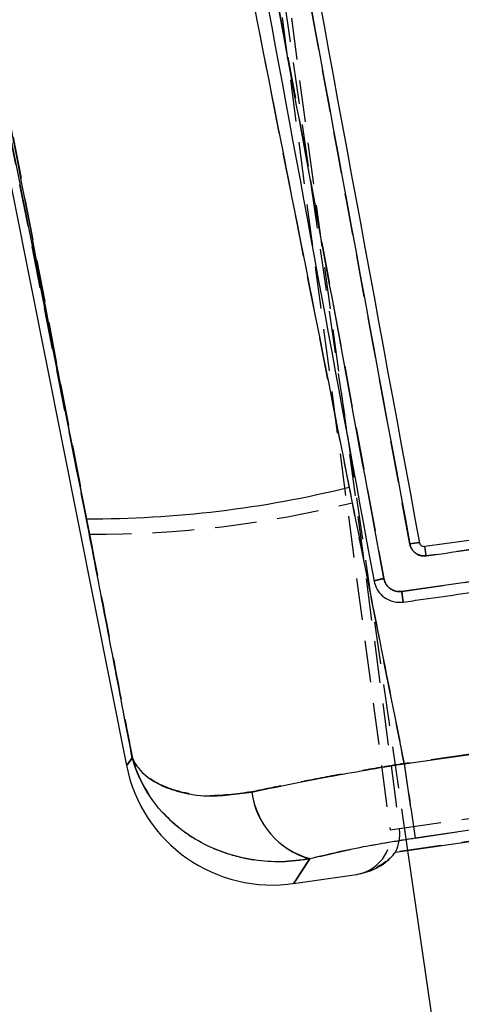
# Model space of a CAD drawing. Extents: x 50 to 374, y 9 to 288.
# Tile 16 of 22: x 75 to 88, y 183 to 213. Entities that reach past the tile are written whole.
import ezdxf

# ---------------------------------------------------------------- set-up
doc = ezdxf.new("R2010")
doc.units = 0
doc.linetypes.add('HIDDEN', pattern=[1.905, 1.27, -0.635])
doc.layers.get('0').update_dxf_attribs({"linetype": 'CONTINUOUS'})
doc.layers.add('FORMATO', color=179, linetype='CONTINUOUS')
doc.styles.add('SLDTEXTSTYLE0', font='TXT', dxfattribs={"width": 0.75})
doc.dimstyles.new('SLDDIMSTYLE1', dxfattribs={"dimtxt": 3.5, "dimasz": 3.302, "dimexe": 0, "dimexo": 0.0625, "dimgap": 0.875, "dimtad": 1, "dimdec": 0, "dimrnd": 1e-09, "dimzin": 12, "dimtxsty": 'SLDTEXTSTYLE0', "dimsah": 1, "dimcen": 0.09, "dimazin": 3, "dimtfac": 1, "dimtdec": 0, "dimtofl": 0, "dimtmove": 0, "dimatfit": 3, "dimtolj": 1, "dimtzin": 12})

# ---------------------------------------------------------------- blocks, each defined once
blk = doc.blocks.new('_D_1')
at = {"layer": 'FORMATO'}
for p, q in [((81.554, 288.102), (53.934, 288.102)), ((54.934, 97.204), (54.934, 288.102)), ((83.774, 97.204), (53.934, 97.204))]:
    blk.add_line(p, q, dxfattribs=at)
for points in [[(54.934, 288.102), (54.426, 284.8), (55.442, 284.8)], [(54.934, 97.204), (55.442, 100.506), (54.426, 100.506)]]:
    blk.add_solid(points, dxfattribs=at)
at = {"layer": 'FORMATO', "insert": (50.422, 186.728), "char_height": 3.5, "attachment_point": 1, "rotation": 90, "style": 'SLDTEXTSTYLE0'}
blk.add_mtext('191', dxfattribs=at)

msp = doc.modelspace()

# ---------------------------------------------------------------- linework, layer by layer
at = {"color": 7, "linetype": 'HIDDEN'}
for p, q in [((76.1235, 263.655), (86.1617, 188.0476)), ((76.3815, 263.6373), (86.4447, 188.0887)), ((86.7041, 187.4301), (75.9249, 261.6564)), ((77.06, 197.0096), (66.9318, 247.8682)), ((76.853, 245.1962), (85.9746, 195.6674)), ((67.918, 244.594), (77.06, 197.0096)), ((86.5154, 195.2784), (99.9335, 197.1803)), ((101.8596, 192.2483), (86.5913, 190.061)), ((86.4447, 188.0887), (102.4782, 190.4171)), ((86.9239, 187.804), (102.1889, 190.0265)), ((102.7913, 189.7707), (86.3283, 187.3799)), ((86.1617, 188.0476), (86.4447, 188.0887)), ((85.1463, 186.7023), (85.1446, 186.7021))]:
    msp.add_line(p, q, dxfattribs=at)
at = {"color": 7, "linetype": 'CONTINUOUS'}
for p, q in [((66.6655, 247.8176), (78.1795, 189.9998)), ((66.9318, 247.8682), (76.9663, 197.4804)), ((98.837, 198.2784), (87.2162, 196.6342)), ((99.9332, 197.1802), (86.5152, 195.2783)), ((87.062, 196.7445), (87.0621, 196.744)), ((86.5895, 190.056), (101.8626, 192.2434)), ((102.1921, 190.0214), (86.9223, 187.7981)), ((86.326, 187.3752), (102.7949, 189.7668)), ((94.2574, 135.4181), (86.7041, 187.4301)), ((83.2396, 186.4254), (85.1446, 186.7021))]:
    msp.add_line(p, q, dxfattribs=at)
at = {"color": 7, "linetype": 'HIDDEN', "flags": 128}
for points in [[(78.3586, 190.2366), (78.1997, 190.0265), (78.1795, 189.9998)], [(83.2396, 186.4254), (83.2396, 186.4254), (83.2952, 186.5099), (83.4607, 186.7611), (83.7357, 187.1785)]]:
    msp.add_lwpolyline(points, dxfattribs=at)
at = {"color": 8, "linetype": 'CONTINUOUS', "flags": 128}
for points in [[(78.1795, 189.9998), (78.1989, 190.0254), (78.3561, 190.2333)], [(83.7318, 187.1727), (83.4581, 186.7572), (83.2939, 186.5079), (83.2396, 186.4254)]]:
    msp.add_lwpolyline(points, dxfattribs=at)
at = {"color": 7, "linetype": 'CONTINUOUS'}
for centre, radius, start, end in [((77.1055, 229.8604), 32.3803, 269.75375, 283.97017), ((76.8724, 194.9543), 10.4793, 7.68894, 9.22495), ((82.5929, 190.8787), 4.5, 191.13725, 278.80612), ((477.8165, 246.5746), 395.2884, 188.220364, 188.551166), ((84.3885, 189.5212), 2.4386, 187.64765, 254.37936)]:
    msp.add_arc(centre, radius, start, end, dxfattribs=at)
at = {"color": 7, "linetype": 'HIDDEN'}
for centre, radius, start, end in [((77.2199, 229.2963), 32.287, 269.71637, 283.98052), ((80.0792, 195.4318), 7.2375, 7.33931, 9.56281), ((481.9396, 247.1795), 399.4531, 188.221004, 188.548237), ((84.3945, 189.5277), 2.4399, 187.67159, 254.33356)]:
    msp.add_arc(centre, radius, start, end, dxfattribs=at)
for centre, major_axis, ratio, start_param, end_param in [((84.9714, 187.8895), (-1.1883, -0.1726), 0.9993907, 1.5727834, 3.1293828), ((85.2959, 187.9366), (-0.1725, 1.1875), 0.9656863, 4.0858126, 4.7001717), ((85.2959, 187.9366), (-0.1725, 1.1875), 0.9656863, 4.0902662, 4.7001791)]:
    msp.add_ellipse(centre, major_axis=major_axis, ratio=ratio, start_param=start_param, end_param=end_param, dxfattribs=at)
at = {"color": 7, "linetype": 'CONTINUOUS'}
for points, knots in [([(75.5433, 246.2361), (77.736, 235.0027), (80.8465, 219.0675), (83.9939, 203.138), (84.9226, 198.4378)], [0, 0, 0, 0, 0.7049425, 1, 1, 1, 1]), ([(76.9663, 197.4804), (76.0616, 202.1869), (72.9958, 218.1365), (69.9321, 234.0849), (67.7724, 245.3272)], [0, 0, 0, 0, 0.2950862, 1, 1, 1, 1]), ([(76.5364, 245.1788), (76.573, 244.9797), (76.7563, 243.9846), (77.5261, 239.8048), (80.5341, 223.4745), (83.399, 207.9395), (85.6766, 195.5892)], [0, 0, 0, 0, 0.0120414, 0.0602074, 0.2528706, 1, 1, 1, 1]), ([(85.9746, 195.6675), (84.4517, 203.933), (81.4061, 220.4639), (78.3632, 236.9935), (76.8418, 245.2582)], [0, 0, 0, 0, 0.5000018, 1, 1, 1, 1]), ([(77.9285, 244.6755), (79.4164, 236.5928), (82.3594, 220.6056), (85.305, 204.6174), (86.7614, 196.7124)], [0, 0, 0, 0, 0.505571, 1, 1, 1, 1]), ([(87.0621, 196.744), (85.5939, 204.7041), (82.6752, 220.529), (79.7604, 236.3533), (78.3117, 244.2178)], [0, 0, 0, 0, 0.5030114, 1, 1, 1, 1]), ([(84.9226, 198.4378), (85.3215, 196.426), (85.8756, 193.6318), (86.4333, 190.8382), (86.5895, 190.056)], [0, 0, 0, 0, 0.719992, 1, 1, 1, 1]), ([(87.2575, 196.3563), (87.4585, 196.3848), (88.4634, 196.5272), (92.3387, 197.0764), (96.0129, 197.5973), (98.8832, 198.0042)], [0, 0, 0, 0, 0.0518639, 0.2593194, 1, 1, 1, 1]), ([(78.3561, 190.2333), (78.2791, 190.6337), (77.815, 193.0493), (77.3523, 195.4651), (76.9663, 197.4804)], [0, 0, 0, 0, 0.1657867, 1, 1, 1, 1]), ([(86.559, 194.9543), (86.76, 194.9828), (87.7649, 195.1253), (92.238, 195.7594), (96.5104, 196.3632), (99.9788, 196.8534)], [0, 0, 0, 0, 0.0449321, 0.2246607, 1, 1, 1, 1]), ([(87.062, 196.7445), (87.057, 196.7466), (87.047, 196.7509), (86.9772, 196.7458), (86.8784, 196.7329), (86.8004, 196.7192), (86.7614, 196.7124)], [0, 0, 0, 0, 0.2499992, 0.5000003, 0.7500001, 1, 1, 1, 1]), ([(86.7614, 196.7124), (86.7674, 196.6872), (86.7851, 196.614), (86.8509, 196.5043), (86.9654, 196.4073), (87.1072, 196.3501), (87.2073, 196.3542), (87.2575, 196.3563)], [0, 0, 0, 0, 0.1156541, 0.3365936, 0.5572957, 0.7779058, 1, 1, 1, 1]), ([(87.2162, 196.6342), (87.2006, 196.6336), (87.1694, 196.6323), (87.1252, 196.6502), (87.0895, 196.6804), (87.0694, 196.7143), (87.0639, 196.7366), (87.0621, 196.744)], [0, 0, 0, 0, 0.22274703, 0.445505, 0.66798762, 0.88987831, 1, 1, 1, 1]), ([(85.9745, 195.6678), (85.9351, 195.6601), (85.8562, 195.6447), (85.7572, 195.6208), (85.6893, 195.6004), (85.6808, 195.5928), (85.6766, 195.589)], [0, 0, 0, 0, 0.25190066, 0.50379878, 0.75569904, 1, 1, 1, 1]), ([(85.6766, 195.589), (85.7014, 195.5034), (85.751, 195.3323), (85.9283, 195.1254), (86.1577, 194.9873), (86.38, 194.9389), (86.5132, 194.9504), (86.5585, 194.9542)], [0, 0, 0, 0, 0.222081, 0.4438852, 0.6651393, 0.8861668, 1, 1, 1, 1]), ([(86.5152, 195.2782), (86.4792, 195.2757), (86.3891, 195.2692), (86.2464, 195.3083), (86.1101, 195.4), (86.0135, 195.5257), (85.9868, 195.6228), (85.9746, 195.6675)], [0, 0, 0, 0, 0.14709994, 0.36811583, 0.58947621, 0.81110167, 1, 1, 1, 1]), ([(86.5147, 195.2782), (86.5176, 195.2575), (86.5235, 195.216), (86.532, 195.1552), (86.5399, 195.0987), (86.5468, 195.0487), (86.5523, 195.0074), (86.5564, 194.9768), (86.5585, 194.9598), (86.5589, 194.9558), (86.559, 194.9543)], [0, 0, 0, 0, 0.1313419, 0.2626829, 0.3940252, 0.5253637, 0.6567135, 0.7880553, 0.9193937, 1, 1, 1, 1]), ([(78.3561, 190.2333), (78.357, 190.2312), (78.358, 190.2287), (78.3601, 190.2237), (78.3651, 190.2123), (78.3804, 190.1782), (78.4283, 190.0831), (78.6289, 189.7776), (79.0842, 189.4259), (79.857, 189.1689), (80.7279, 189.0305), (81.5018, 189.1339), (81.9716, 189.1967)], [0, 0, 0, 0, 0.00260169, 0.00304083, 0.00620312, 0.01679108, 0.04564496, 0.12636608, 0.41744835, 0.58184747, 0.74615518, 1, 1, 1, 1]), ([(83.7318, 187.1727), (83.4468, 187.134), (82.8766, 187.0568), (82.2085, 187.1071), (81.522, 187.2296), (80.8275, 187.4512), (80.1718, 187.8063), (79.4842, 188.3196), (78.8145, 189.0604), (78.468, 189.8207), (78.3572, 190.2291), (78.3561, 190.2333)], [0, 0, 0, 0, 0.1125672, 0.2251787, 0.2694872, 0.4011905, 0.5329616, 0.5972943, 0.7914862, 0.9979026, 1, 1, 1, 1]), ([(81.9716, 189.1967), (82.3332, 189.2727), (83.0666, 189.427), (84.2463, 189.6533), (85.4312, 189.8664), (86.2006, 189.9923), (86.5895, 190.056)], [0, 0, 0, 0, 0.263378, 0.5341866, 0.7646078, 1, 1, 1, 1]), ([(86.9223, 187.7981), (86.3893, 187.7132), (85.5521, 187.5798), (84.49, 187.3574), (83.9871, 187.2349), (83.7318, 187.1727)], [0, 0, 0, 0, 0.4632627, 0.7276273, 1, 1, 1, 1]), ([(85.1446, 186.7021), (85.1473, 186.7025), (85.3284, 186.7289), (85.7163, 186.8464), (86.1003, 187.1059), (86.2762, 187.3158), (86.326, 187.3752)], [0, 0, 0, 0, 0.0062776, 0.4206437, 0.8360988, 1, 1, 1, 1])]:
    msp.add_open_spline(points, degree=3, knots=knots, dxfattribs=at)
at = {"color": 7, "linetype": 'HIDDEN'}
for points, knots in [([(85.0202, 197.9656), (84.8608, 198.7711), (81.7267, 214.6123), (78.6332, 230.4598), (75.697, 245.5014)], [0, 0, 0, 0, 0.0508466, 1, 1, 1, 1]), ([(86.7613, 196.7125), (85.3049, 204.6175), (82.3593, 220.6057), (79.4162, 236.5929), (77.9283, 244.6756)], [0, 0, 0, 0, 0.4944269, 1, 1, 1, 1]), ([(86.5913, 190.061), (86.4355, 190.8419), (85.9099, 193.4765), (85.3876, 196.1116), (85.0202, 197.9656)], [0, 0, 0, 0, 0.2964305, 1, 1, 1, 1]), ([(98.8784, 198.0035), (98.6774, 197.975), (97.6725, 197.8326), (93.7988, 197.2834), (90.1262, 196.763), (87.2574, 196.3564)], [0, 0, 0, 0, 0.0518856, 0.2594279, 1, 1, 1, 1]), ([(77.06, 197.0096), (77.4157, 195.1524), (77.848, 192.8946), (78.2816, 190.637), (78.3586, 190.2366)], [0, 0, 0, 0, 0.8226034, 1, 1, 1, 1]), ([(87.062, 196.7445), (87.057, 196.7466), (87.047, 196.7509), (86.9772, 196.7458), (86.8783, 196.733), (86.8003, 196.7193), (86.7613, 196.7125)], [0, 0, 0, 0, 0.24999933, 0.49999924, 0.74999976, 1, 1, 1, 1]), ([(87.2574, 196.3564), (87.2054, 196.3544), (87.1053, 196.3506), (86.964, 196.4085), (86.8509, 196.5044), (86.7851, 196.6141), (86.7674, 196.6873), (86.7613, 196.7125)], [0, 0, 0, 0, 0.22995739, 0.44269131, 0.66338814, 0.88433268, 1, 1, 1, 1]), ([(85.6766, 195.5889), (85.6808, 195.5927), (85.6894, 195.6004), (85.7572, 195.6208), (85.8562, 195.6447), (85.9351, 195.6601), (85.9745, 195.6678)], [0, 0, 0, 0, 0.2443284, 0.4962186, 0.7481082, 1, 1, 1, 1]), ([(85.9746, 195.6674), (85.9836, 195.6322), (86.0061, 195.5445), (86.0886, 195.4218), (86.2186, 195.3221), (86.3683, 195.2704), (86.469, 195.2758), (86.5154, 195.2784)], [0, 0, 0, 0, 0.1486911, 0.3697175, 0.5904, 0.8109492, 1, 1, 1, 1]), ([(86.5586, 194.9543), (86.5585, 194.9558), (86.5582, 194.9597), (86.5562, 194.9768), (86.5523, 195.0075), (86.5469, 195.0488), (86.5402, 195.0987), (86.5325, 195.1553), (86.5241, 195.2161), (86.5183, 195.2576), (86.5154, 195.2784)], [0, 0, 0, 0, 0.08044972, 0.21181125, 0.3431745, 0.4745398, 0.60590444, 0.73727246, 0.86862607, 1, 1, 1, 1]), ([(78.3586, 190.2366), (78.3597, 190.2325), (78.4707, 189.8245), (78.8173, 189.0648), (79.487, 188.3245), (80.1747, 187.8115), (80.8305, 187.4565), (81.5253, 187.2351), (82.2119, 187.1127), (82.8802, 187.0624), (83.4506, 187.1398), (83.7357, 187.1785)], [0, 0, 0, 0, 0.0020976, 0.2084342, 0.4025577, 0.4669401, 0.5987133, 0.7304188, 0.7747717, 0.887408, 1, 1, 1, 1]), ([(81.9765, 189.202), (81.5064, 189.1391), (80.7321, 189.0355), (79.8606, 189.1736), (79.0877, 189.4303), (78.6319, 189.7814), (78.431, 190.0865), (78.383, 190.1816), (78.3676, 190.2156), (78.3626, 190.227), (78.3605, 190.232), (78.3595, 190.2345), (78.3586, 190.2366)], [0, 0, 0, 0, 0.2539416, 0.4182784, 0.5827067, 0.8736305, 0.9543461, 0.9832031, 0.993794, 0.9969582, 0.9973979, 1, 1, 1, 1]), ([(86.5913, 190.061), (86.1572, 189.9898), (85.2766, 189.8453), (84.0558, 189.6223), (82.9367, 189.4045), (82.2988, 189.27), (81.9765, 189.202)], [0, 0, 0, 0, 0.2629729, 0.5334101, 0.7642324, 1, 1, 1, 1]), ([(83.7357, 187.1785), (84.1862, 187.2858), (84.8891, 187.4533), (86.0035, 187.6624), (86.614, 187.7563), (86.9239, 187.804)], [0, 0, 0, 0, 0.4678188, 0.7298304, 1, 1, 1, 1]), ([(86.3283, 187.3799), (86.2793, 187.3199), (86.1147, 187.1183), (85.8935, 186.9889), (85.7382, 186.8981)], [0, 0, 0, 0, 0.2978845, 1, 1, 1, 1])]:
    msp.add_open_spline(points, degree=3, knots=knots, dxfattribs=at)

# ---------------------------------------------------------------- dimensions: what is measured, and where the dimension line sits
at = {"layer": 'FORMATO'}
dim = msp.add_linear_dim(base=(54.9339, 288.1022), p1=(84.7743, 97.2041), p2=(82.5538, 288.1022), angle=90, dimstyle='SLDDIMSTYLE1', dxfattribs=at)
dim.commit()
dim.dimension.update_dxf_attribs({"geometry": '_D_1', "text_midpoint": (54.9339, 190.6071), "dimtype": 160})

doc.saveas('drawing.dxf')
